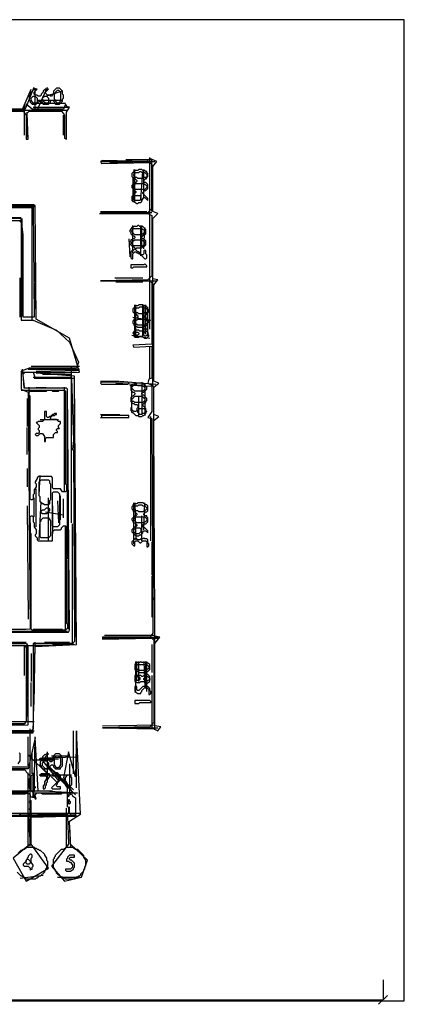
# Model space of a CAD drawing. Header units: millimetres. Extents: x -171 to 29168, y -21389 to 9617.
# Tile 60 of 60: x 26122 to 29168, y -195 to 7613. Entities that reach past the tile are written whole.
import ezdxf

# ---------------------------------------------------------------- set-up
doc = ezdxf.new("R2010")
doc.units = ezdxf.units.MM
for name, color, linetype in [('CALIBRATION_DIM', 1, 'Continuous'), ('REFERENCE_FRAME', 3, 'Continuous'), ('TRACE_CONTOUR_FINE', 8, 'Continuous'), ('TRACE_CONTOUR_MAJOR', 7, 'Continuous'), ('TRACE_DARK_PIXELS', 250, 'Continuous'), ('TRACE_STRAIGHT_LINES', 4, 'Continuous')]:
    doc.layers.add(name, color=color, linetype=linetype)

msp = doc.modelspace()

# ---------------------------------------------------------------- linework, layer by layer
at = {"layer": 'CALIBRATION_DIM'}
for p, q in [((29000, 0), (29000, -160)), ((28965, -195), (29035, -125)), ((20600, -160), (29000, -160))]:
    msp.add_line(p, q, dxfattribs=at)
at = {"layer": 'REFERENCE_FRAME'}
msp.add_lwpolyline([(20432, -168), (29168, -168), (29168, 7612.5), (20432, 7612.5)], close=True, dxfattribs=at)
at = {"layer": 'TRACE_CONTOUR_FINE'}
for points in [[(27025.4, 5127.6), (27033.4, 5135.5), (27057.3, 5135.5), (27065.2, 5127.6), (27065.2, 5119.6), (27057.3, 5111.7), (27033.4, 5111.7), (27025.4, 5119.6)], [(27128.9, 5143.5), (27136.9, 5135.5), (27136.9, 5119.6), (27120.9, 5103.7), (27113, 5103.7), (27097.1, 5119.6), (27097.1, 5127.6), (27105, 5135.5), (27113, 5135.5), (27120.9, 5143.5)], [(27041.3, 2396.6), (27049.3, 2404.5), (27065.2, 2404.5), (27073.2, 2396.6), (27073.2, 2380.7), (27065.2, 2372.7), (27049.3, 2372.7), (27041.3, 2380.7)], [(26507.9, 1425.2), (26507.9, 1393.4), (26515.8, 1393.4), (26523.8, 1401.3), (26523.8, 1409.3), (26515.8, 1417.3), (26515.8, 1425.2)], [(26173.5, 947.5), (26181.4, 955.5), (26189.4, 955.5), (26205.3, 939.5), (26205.3, 923.6), (26197.3, 915.6), (26181.4, 915.6), (26173.5, 923.6)]]:
    msp.add_lwpolyline(points, close=True, dxfattribs=at)
at = {"layer": 'TRACE_CONTOUR_MAJOR'}
for points in [[(26468.1, 7014.6), (26460.1, 7022.6), (26460.1, 7046.4), (26436.2, 7070.3), (26412.3, 7070.3), (26388.4, 7046.4), (26388.4, 7030.5), (26372.5, 7006.6), (26364.5, 7006.6), (26356.6, 7014.6), (26340.7, 7014.6), (26324.7, 7030.5), (26324.7, 7038.5), (26348.6, 7062.4), (26324.7, 7062.4), (26308.8, 7046.4), (26308.8, 7038.5), (26292.9, 7022.6), (26292.9, 7014.6), (26284.9, 7006.6), (26269, 7006.6), (26261, 7014.6), (26245.1, 7014.6), (26237.2, 7022.6), (26237.2, 7038.5), (26261, 7062.4), (26237.2, 7062.4), (26205.3, 7030.5), (26205.3, 7014.6), (26197.3, 7006.6), (26197.3, 6974.8), (26205.3, 6966.8), (26205.3, 6958.9), (26221.2, 6942.9), (26253.1, 6942.9), (26261, 6950.9), (26269, 6950.9), (26269, 6958.9), (26277, 6966.8), (26292.9, 6966.8), (26308.8, 6942.9), (26348.6, 6942.9), (26364.5, 6958.9), (26364.5, 6966.8), (26372.5, 6974.8), (26380.5, 6974.8), (26396.4, 6958.9), (26396.4, 6950.9), (26404.4, 6942.9), (26436.2, 6942.9), (26460.1, 6966.8), (26460.1, 6982.7), (26468.1, 6990.7)], [(26420.3, 7054.4), (26428.2, 7054.4), (26444.2, 7038.5), (26444.2, 6966.8), (26428.2, 6950.9), (26420.3, 6950.9), (26404.4, 6966.8), (26404.4, 6974.8), (26396.4, 6982.7), (26396.4, 7022.6), (26404.4, 7030.5), (26404.4, 7038.5)], [(26229.2, 7006.6), (26245.1, 7006.6), (26261, 6990.7), (26261, 6958.9), (26253.1, 6950.9), (26229.2, 6950.9), (26213.3, 6974.8), (26213.3, 6990.7)], [(26316.8, 7006.6), (26332.7, 7006.6), (26348.6, 6990.7), (26348.6, 6958.9), (26340.7, 6950.9), (26324.7, 6950.9), (26308.8, 6966.8), (26308.8, 6974.8), (26300.9, 6982.7), (26300.9, 6990.7)], [(22725.9, 6513), (22741.8, 6528.9), (24310.3, 6528.9), (24326.3, 6122.8), (26229.2, 6122.8), (26237.2, 5255), (26149.6, 5255), (26149.6, 5907.9), (26133.6, 6035.3), (24334.2, 6035.3), (24318.3, 6019.3), (24326.3, 5501.8), (24190.9, 5493.8), (24182.9, 5573.5), (24238.7, 5589.4), (24230.7, 6433.4), (22821.4, 6433.4), (22805.5, 6417.4), (22813.5, 6186.5), (22789.6, 6162.7), (22741.8, 6162.7), (22725.9, 6178.6)], [(26778.6, 6497.1), (26762.7, 6489.1), (26770.6, 6473.2), (27152.8, 6481.1), (27168.7, 6465.2), (27168.7, 6114.9), (27136.9, 6083), (26762.7, 6075.1), (27136.9, 6075.1), (27168.7, 6059.1), (27168.7, 5581.4), (27136.9, 5549.6), (26762.7, 5541.6), (27152.8, 5541.6), (27168.7, 5525.7), (27168.7, 5040), (27017.4, 5032), (27025.4, 5016.1), (27168.7, 5024.1), (27168.7, 4769.3), (27144.8, 4761.3), (27136.9, 4729.5), (27168.7, 4713.6), (27168.7, 4506.5), (27136.9, 4458.8), (27168.7, 4450.8), (27176.7, 2746.9), (27152.8, 2715.1), (26778.6, 2715.1), (26778.6, 2699.1), (27168.7, 2707.1), (27184.6, 2691.2), (27184.6, 2038.3), (27152.8, 2006.4), (26778.6, 1998.5), (27184.6, 1990.5), (27216.5, 1974.6), (27240.4, 2006.4), (27192.6, 2014.4), (27192.6, 2667.3), (27232.4, 2715.1), (27192.6, 2723), (27184.6, 4434.9), (27224.5, 4466.7), (27184.6, 4482.7), (27184.6, 4697.6), (27224.5, 4729.5), (27184.6, 4745.4), (27184.6, 5509.8), (27216.5, 5549.6), (27176.7, 5557.5), (27176.7, 6035.3), (27216.5, 6075.1), (27176.7, 6091), (27176.7, 6449.3), (27208.5, 6489.1), (27152.8, 6513), (27128.9, 6489.1)], [(27089.1, 6425.4), (27065.2, 6425.4), (27057.3, 6417.4), (27033.4, 6417.4), (27009.5, 6393.6), (27009.5, 6369.7), (27025.4, 6353.7), (27033.4, 6353.7), (27049.3, 6337.8), (27049.3, 6329.9), (27041.3, 6321.9), (27033.4, 6321.9), (27009.5, 6298), (27009.5, 6282.1), (27041.3, 6250.2), (27041.3, 6242.3), (27009.5, 6210.4), (27009.5, 6178.6), (27017.4, 6170.6), (27025.4, 6170.6), (27049.3, 6154.7), (27057.3, 6154.7), (27065.2, 6162.7), (27081.1, 6162.7), (27089.1, 6170.6), (27089.1, 6178.6), (27105, 6202.5), (27113, 6202.5), (27136.9, 6178.6), (27136.9, 6194.5), (27097.1, 6234.3), (27097.1, 6242.3), (27113, 6258.2), (27120.9, 6258.2), (27136.9, 6274.1), (27136.9, 6306), (27120.9, 6321.9), (27113, 6321.9), (27105, 6329.9), (27105, 6337.8), (27120.9, 6353.7), (27128.9, 6353.7), (27128.9, 6361.7), (27136.9, 6369.7), (27136.9, 6393.6), (27128.9, 6401.5), (27128.9, 6409.5), (27120.9, 6409.5), (27113, 6417.4), (27097.1, 6417.4)], [(27025.4, 6385.6), (27041.3, 6401.5), (27065.2, 6401.5), (27073.2, 6409.5), (27081.1, 6409.5), (27089.1, 6401.5), (27113, 6401.5), (27128.9, 6385.6), (27128.9, 6369.7), (27120.9, 6361.7), (27105, 6361.7), (27097.1, 6353.7), (27057.3, 6353.7), (27049.3, 6361.7), (27041.3, 6361.7), (27025.4, 6377.6)], [(27025.4, 6298), (27041.3, 6313.9), (27105, 6313.9), (27128.9, 6298), (27128.9, 6282.1), (27113, 6266.2), (27041.3, 6266.2), (27025.4, 6282.1)], [(27025.4, 6210.4), (27033.4, 6218.4), (27073.2, 6218.4), (27081.1, 6210.4), (27081.1, 6186.5), (27073.2, 6178.6), (27033.4, 6178.6), (27025.4, 6186.5)], [(27025.4, 5971.6), (27017.4, 5963.6), (27009.5, 5963.6), (26993.6, 5939.7), (26993.6, 5931.8), (27001.5, 5923.8), (27001.5, 5915.8), (27017.4, 5899.9), (27025.4, 5899.9), (27033.4, 5891.9), (27033.4, 5884), (27025.4, 5876), (27017.4, 5876), (27009.5, 5868.1), (27001.5, 5868.1), (27001.5, 5860.1), (26993.6, 5852.1), (26993.6, 5836.2), (27017.4, 5812.3), (27025.4, 5812.3), (27033.4, 5804.4), (27033.4, 5796.4), (27017.4, 5780.5), (27009.5, 5780.5), (27001.5, 5772.5), (27001.5, 5724.7), (27009.5, 5716.8), (27017.4, 5716.8), (27017.4, 5756.6), (27033.4, 5772.5), (27041.3, 5772.5), (27049.3, 5764.5), (27057.3, 5764.5), (27065.2, 5756.6), (27073.2, 5756.6), (27113, 5716.8), (27120.9, 5716.8), (27128.9, 5724.7), (27128.9, 5748.6), (27120.9, 5756.6), (27120.9, 5780.5), (27113, 5788.4), (27105, 5780.5), (27105, 5756.6), (27097.1, 5748.6), (27081.1, 5748.6), (27073.2, 5756.6), (27073.2, 5764.5), (27065.2, 5772.5), (27057.3, 5772.5), (27041.3, 5788.4), (27041.3, 5796.4), (27049.3, 5804.4), (27089.1, 5804.4), (27097.1, 5812.3), (27105, 5812.3), (27120.9, 5828.2), (27120.9, 5860.1), (27105, 5876), (27097.1, 5876), (27089.1, 5884), (27089.1, 5891.9), (27105, 5907.9), (27113, 5907.9), (27120.9, 5915.8), (27120.9, 5947.7), (27097.1, 5971.6), (27073.2, 5971.6), (27065.2, 5979.5), (27057.3, 5979.5), (27049.3, 5971.6)], [(27009.5, 5939.7), (27025.4, 5955.6), (27089.1, 5955.6), (27113, 5939.7), (27113, 5923.8), (27089.1, 5907.9), (27033.4, 5907.9), (27009.5, 5931.8)], [(27009.5, 5852.1), (27033.4, 5868.1), (27089.1, 5868.1), (27113, 5852.1), (27113, 5836.2), (27097.1, 5820.3), (27025.4, 5820.3), (27009.5, 5836.2)], [(27128.9, 5661), (27113, 5677), (27105, 5669), (27001.5, 5669), (27001.5, 5645.1), (27017.4, 5645.1), (27025.4, 5653.1), (27128.9, 5653.1)], [(27065.2, 5350.5), (27057.3, 5342.6), (27041.3, 5342.6), (27017.4, 5318.7), (27017.4, 5294.8), (27033.4, 5278.9), (27041.3, 5278.9), (27057.3, 5262.9), (27057.3, 5255), (27049.3, 5247), (27041.3, 5247), (27033.4, 5239.1), (27025.4, 5239.1), (27025.4, 5231.1), (27017.4, 5223.1), (27017.4, 5207.2), (27025.4, 5199.2), (27025.4, 5191.3), (27033.4, 5191.3), (27057.3, 5175.4), (27097.1, 5175.4), (27105, 5167.4), (27105, 5159.4), (27089.1, 5143.5), (27073.2, 5143.5), (27065.2, 5151.5), (27033.4, 5151.5), (27017.4, 5127.6), (27025.4, 5119.6), (27025.4, 5103.7), (27033.4, 5095.7), (27065.2, 5095.7), (27073.2, 5103.7), (27089.1, 5103.7), (27113, 5087.8), (27128.9, 5087.8), (27144.8, 5103.7), (27144.8, 5111.7), (27136.9, 5119.6), (27136.9, 5151.5), (27128.9, 5159.4), (27113, 5159.4), (27105, 5167.4), (27105, 5175.4), (27113, 5183.3), (27120.9, 5183.3), (27128.9, 5191.3), (27136.9, 5191.3), (27136.9, 5207.2), (27144.8, 5215.2), (27144.8, 5223.1), (27136.9, 5231.1), (27136.9, 5239.1), (27113, 5255), (27113, 5262.9), (27144.8, 5294.8), (27144.8, 5310.7), (27136.9, 5318.7), (27136.9, 5326.6), (27120.9, 5342.6), (27105, 5342.6), (27097.1, 5350.5)], [(27033.4, 5310.7), (27049.3, 5326.6), (27065.2, 5326.6), (27073.2, 5334.6), (27089.1, 5334.6), (27097.1, 5326.6), (27120.9, 5326.6), (27136.9, 5310.7), (27136.9, 5294.8), (27128.9, 5286.8), (27113, 5286.8), (27105, 5278.9), (27065.2, 5278.9), (27057.3, 5286.8), (27049.3, 5286.8), (27033.4, 5302.7)], [(27033.4, 5223.1), (27057.3, 5239.1), (27113, 5239.1), (27136.9, 5223.1), (27136.9, 5207.2), (27113, 5191.3), (27057.3, 5191.3), (27033.4, 5207.2)], [(26762.7, 4729.5), (26770.6, 4721.5), (26977.6, 4721.5), (26985.6, 4729.5), (26977.6, 4737.4), (26770.6, 4737.4)], [(27033.4, 4729.5), (27025.4, 4721.5), (27017.4, 4721.5), (27001.5, 4705.6), (27001.5, 4673.7), (27017.4, 4657.8), (27025.4, 4657.8), (27033.4, 4649.9), (27033.4, 4641.9), (27017.4, 4626), (27009.5, 4626), (27001.5, 4618), (27001.5, 4586.2), (27017.4, 4570.2), (27025.4, 4570.2), (27033.4, 4562.3), (27049.3, 4562.3), (27057.3, 4554.3), (27057.3, 4538.4), (27049.3, 4530.4), (27049.3, 4514.5), (27041.3, 4506.5), (27025.4, 4506.5), (27009.5, 4522.5), (27009.5, 4530.4), (27001.5, 4538.4), (27001.5, 4514.5), (27009.5, 4506.5), (27009.5, 4498.6), (27017.4, 4498.6), (27041.3, 4474.7), (27057.3, 4474.7), (27065.2, 4466.7), (27089.1, 4466.7), (27097.1, 4474.7), (27105, 4474.7), (27120.9, 4490.6), (27120.9, 4498.6), (27128.9, 4506.5), (27120.9, 4514.5), (27120.9, 4530.4), (27097.1, 4554.3), (27097.1, 4562.3), (27113, 4578.2), (27120.9, 4578.2), (27120.9, 4586.2), (27128.9, 4594.1), (27128.9, 4610), (27105, 4633.9), (27097.1, 4633.9), (27089.1, 4641.9), (27089.1, 4649.9), (27097.1, 4657.8), (27105, 4657.8), (27128.9, 4681.7), (27128.9, 4697.6), (27105, 4721.5), (27097.1, 4721.5), (27089.1, 4729.5)], [(27009.5, 4697.6), (27025.4, 4713.6), (27089.1, 4713.6), (27113, 4697.6), (27113, 4681.7), (27097.1, 4665.8), (27033.4, 4665.8), (27009.5, 4689.7)], [(26476, 4673.7), (26484, 4665.8), (26484, 3933.3), (26491.9, 3925.3), (26491.9, 3877.5), (26484, 3869.6), (26460.1, 3869.6), (26444.2, 3893.5), (26388.4, 3893.5), (26380.5, 3901.4), (26380.5, 3981), (26372.5, 3989), (26269, 3989), (26261, 3981), (26261, 3973.1), (26245.1, 3949.2), (26245.1, 3941.2), (26253.1, 3933.3), (26253.1, 3909.4), (26237.2, 3885.5), (26237.2, 3853.6), (26229.2, 3845.7), (26229.2, 3813.8), (26221.2, 3805.9), (26213.3, 3805.9), (26205.3, 3813.8), (26205.3, 4626), (26197.3, 4633.9), (26197.3, 4657.8), (26205.3, 4665.8), (26332.7, 4665.8), (26340.7, 4673.7), (26372.5, 4673.7), (26380.5, 4665.8), (26428.2, 4665.8), (26436.2, 4673.7)], [(27009.5, 4602.1), (27033.4, 4626), (27089.1, 4626), (27113, 4610), (27113, 4594.1), (27097.1, 4578.2), (27033.4, 4578.2), (27025.4, 4586.2), (27017.4, 4586.2), (27009.5, 4594.1)], [(27057.3, 4498.6), (27057.3, 4514.5), (27073.2, 4530.4), (27105, 4530.4), (27120.9, 4514.5), (27120.9, 4506.5), (27105, 4490.6), (27097.1, 4490.6), (27089.1, 4482.7), (27073.2, 4482.7)], [(26412.3, 4490.6), (26396.4, 4490.6), (26388.4, 4482.7), (26380.5, 4482.7), (26364.5, 4466.7), (26356.6, 4466.7), (26348.6, 4458.8), (26340.7, 4458.8), (26332.7, 4466.7), (26332.7, 4506.5), (26316.8, 4506.5), (26316.8, 4442.8), (26300.9, 4426.9), (26269, 4426.9), (26261, 4419), (26253.1, 4419), (26277, 4395.1), (26277, 4379.1), (26269, 4371.2), (26269, 4363.2), (26277, 4355.3), (26277, 4339.3), (26269, 4331.4), (26253.1, 4331.4), (26245.1, 4323.4), (26253.1, 4315.5), (26269, 4315.5), (26284.9, 4331.4), (26300.9, 4331.4), (26316.8, 4307.5), (26316.8, 4267.7), (26324.7, 4267.7), (26324.7, 4291.6), (26332.7, 4299.5), (26388.4, 4299.5), (26388.4, 4323.4), (26404.4, 4339.3), (26420.3, 4339.3), (26420.3, 4347.3), (26412.3, 4355.3), (26412.3, 4363.2), (26420.3, 4371.2), (26436.2, 4371.2), (26428.2, 4379.1), (26428.2, 4395.1), (26444.2, 4411), (26444.2, 4426.9), (26428.2, 4426.9), (26412.3, 4442.8), (26372.5, 4442.8), (26364.5, 4450.8), (26364.5, 4458.8), (26380.5, 4474.7), (26396.4, 4474.7), (26404.4, 4482.7), (26412.3, 4482.7)], [(26770.6, 4474.7), (26770.6, 4458.8), (26985.6, 4458.8), (26985.6, 4474.7)], [(26292.9, 3965.1), (26348.6, 3965.1), (26356.6, 3957.2), (26356.6, 3941.2), (26364.5, 3933.3), (26364.5, 3805.9), (26356.6, 3797.9), (26356.6, 3774), (26348.6, 3766.1), (26316.8, 3766.1), (26308.8, 3774), (26300.9, 3774), (26284.9, 3790), (26284.9, 3829.8), (26277, 3837.7), (26277, 3949.2)], [(26388.4, 3869.6), (26420.3, 3869.6), (26436.2, 3853.6), (26436.2, 3606.8), (26420.3, 3590.9), (26388.4, 3590.9), (26380.5, 3598.9), (26380.5, 3861.6)], [(27097.1, 3782), (27057.3, 3782), (27049.3, 3774), (27033.4, 3774), (27025.4, 3766.1), (27017.4, 3766.1), (27017.4, 3758.1), (27009.5, 3750.1), (27009.5, 3734.2), (27017.4, 3726.3), (27017.4, 3718.3), (27025.4, 3718.3), (27049.3, 3694.4), (27049.3, 3686.4), (27041.3, 3678.5), (27033.4, 3678.5), (27009.5, 3654.6), (27009.5, 3646.6), (27017.4, 3638.7), (27017.4, 3630.7), (27025.4, 3622.7), (27033.4, 3622.7), (27049.3, 3606.8), (27049.3, 3598.9), (27041.3, 3590.9), (27033.4, 3590.9), (27009.5, 3567), (27009.5, 3551.1), (27041.3, 3519.2), (27065.2, 3519.2), (27073.2, 3527.2), (27081.1, 3527.2), (27097.1, 3543.1), (27097.1, 3551.1), (27105, 3559.1), (27120.9, 3559.1), (27136.9, 3543.1), (27136.9, 3559.1), (27113, 3582.9), (27105, 3582.9), (27097.1, 3590.9), (27097.1, 3606.8), (27105, 3614.8), (27120.9, 3614.8), (27136.9, 3630.7), (27136.9, 3662.6), (27128.9, 3670.5), (27128.9, 3678.5), (27113, 3678.5), (27105, 3686.4), (27105, 3694.4), (27120.9, 3710.3), (27128.9, 3710.3), (27136.9, 3718.3), (27136.9, 3758.1), (27128.9, 3766.1), (27120.9, 3766.1)], [(27025.4, 3742.2), (27041.3, 3758.1), (27057.3, 3758.1), (27065.2, 3766.1), (27089.1, 3766.1), (27097.1, 3758.1), (27113, 3758.1), (27128.9, 3742.2), (27128.9, 3734.2), (27113, 3718.3), (27105, 3718.3), (27097.1, 3710.3), (27065.2, 3710.3), (27057.3, 3718.3), (27041.3, 3718.3), (27025.4, 3734.2)], [(26213.3, 3678.5), (26221.2, 3678.5), (26229.2, 3670.5), (26229.2, 3630.7), (26237.2, 3622.7), (26237.2, 3590.9), (26253.1, 3567), (26253.1, 3535.2), (26245.1, 3527.2), (26245.1, 3519.2), (26261, 3503.3), (26261, 3487.4), (26269, 3479.4), (26380.5, 3479.4), (26380.5, 3551.1), (26396.4, 3567), (26444.2, 3567), (26452.1, 3575), (26452.1, 3582.9), (26468.1, 3598.9), (26484, 3598.9), (26491.9, 3590.9), (26491.9, 2826.5), (26499.9, 2818.6), (26499.9, 2786.7), (26484, 2770.8), (26221.2, 2770.8), (26213.3, 2778.8), (26213.3, 3535.2), (26205.3, 3543.1), (26205.3, 3670.5)], [(26356.6, 3734.2), (26356.6, 3718.3), (26332.7, 3694.4), (26300.9, 3694.4), (26292.9, 3702.4), (26292.9, 3718.3), (26300.9, 3726.3), (26316.8, 3726.3), (26332.7, 3742.2), (26348.6, 3742.2)], [(27025.4, 3654.6), (27041.3, 3670.5), (27113, 3670.5), (27128.9, 3654.6), (27128.9, 3638.7), (27105, 3622.7), (27049.3, 3622.7), (27025.4, 3646.6)], [(26308.8, 3662.6), (26348.6, 3662.6), (26364.5, 3638.7), (26364.5, 3519.2), (26348.6, 3503.3), (26292.9, 3503.3), (26284.9, 3511.3), (26284.9, 3630.7), (26292.9, 3638.7), (26292.9, 3646.6)], [(27041.3, 3582.9), (27073.2, 3582.9), (27081.1, 3575), (27081.1, 3551.1), (27065.2, 3535.2), (27041.3, 3535.2), (27025.4, 3551.1), (27025.4, 3567)], [(27144.8, 3439.6), (27144.8, 3455.5), (27136.9, 3463.5), (27136.9, 3487.4), (27128.9, 3495.4), (27113, 3495.4), (27105, 3503.3), (27097.1, 3495.4), (27081.1, 3495.4), (27073.2, 3487.4), (27057.3, 3487.4), (27049.3, 3495.4), (27033.4, 3495.4), (27009.5, 3471.5), (27009.5, 3455.5), (27025.4, 3439.6), (27033.4, 3439.6), (27033.4, 3471.5), (27041.3, 3479.4), (27057.3, 3479.4), (27073.2, 3463.5), (27081.1, 3463.5), (27097.1, 3479.4), (27120.9, 3479.4), (27128.9, 3471.5), (27128.9, 3431.7), (27136.9, 3431.7)], [(24326.3, 2635.5), (24342.2, 2651.4), (24708.4, 2651.4), (24708.4, 2675.3), (24724.4, 2699.1), (25233.9, 2699.1), (25249.9, 2675.3), (25767.4, 2675.3), (25783.3, 2651.4), (26157.5, 2651.4), (26173.5, 2635.5), (26173.5, 2046.3), (26157.5, 2030.3), (24342.2, 2030.3), (24326.3, 2046.3)], [(27057.3, 2516), (27033.4, 2500.1), (27033.4, 2460.3), (27041.3, 2452.3), (27049.3, 2452.3), (27073.2, 2436.4), (27105, 2436.4), (27113, 2428.4), (27113, 2420.5), (27097.1, 2404.5), (27089.1, 2404.5), (27081.1, 2412.5), (27033.4, 2412.5), (27033.4, 2364.7), (27041.3, 2364.7), (27049.3, 2356.8), (27073.2, 2356.8), (27081.1, 2364.7), (27105, 2364.7), (27128.9, 2348.8), (27152.8, 2364.7), (27152.8, 2404.5), (27136.9, 2420.5), (27128.9, 2420.5), (27120.9, 2428.4), (27120.9, 2436.4), (27128.9, 2444.4), (27136.9, 2444.4), (27152.8, 2460.3), (27152.8, 2500.1), (27128.9, 2516), (27089.1, 2516), (27081.1, 2524), (27073.2, 2516)], [(27041.3, 2484.2), (27057.3, 2500.1), (27128.9, 2500.1), (27144.8, 2484.2), (27144.8, 2468.2), (27120.9, 2452.3), (27073.2, 2452.3), (27065.2, 2460.3), (27057.3, 2460.3), (27041.3, 2476.2)], [(27120.9, 2404.5), (27136.9, 2404.5), (27152.8, 2388.6), (27152.8, 2380.7), (27128.9, 2364.7), (27120.9, 2364.7), (27105, 2380.7), (27105, 2388.6)], [(27033.4, 2324.9), (27033.4, 2285.1), (27057.3, 2269.2), (27081.1, 2269.2), (27081.1, 2277.2), (27089.1, 2285.1), (27089.1, 2293.1), (27113, 2317), (27128.9, 2317), (27144.8, 2301), (27144.8, 2261.2), (27152.8, 2261.2), (27160.8, 2269.2), (27160.8, 2285.1), (27152.8, 2293.1), (27152.8, 2309), (27136.9, 2324.9), (27097.1, 2324.9), (27065.2, 2293.1), (27057.3, 2293.1), (27049.3, 2301), (27049.3, 2324.9)], [(27033.4, 2213.5), (27033.4, 2189.6), (27065.2, 2189.6), (27073.2, 2197.5), (27160.8, 2197.5), (27160.8, 2205.5), (27152.8, 2213.5)], [(26300.9, 1767.6), (26300.9, 1759.6), (26292.9, 1751.7), (26292.9, 1735.7), (26284.9, 1727.8), (26284.9, 1703.9), (26292.9, 1695.9), (26292.9, 1688), (26308.8, 1672), (26348.6, 1672), (26356.6, 1680), (26356.6, 1688), (26372.5, 1703.9), (26380.5, 1703.9), (26388.4, 1695.9), (26388.4, 1688), (26404.4, 1672), (26444.2, 1672), (26444.2, 1680), (26460.1, 1695.9), (26460.1, 1759.6), (26452.1, 1767.6), (26452.1, 1775.5), (26436.2, 1791.5), (26404.4, 1791.5), (26388.4, 1775.5), (26388.4, 1767.6), (26380.5, 1759.6), (26380.5, 1735.7), (26372.5, 1727.8), (26364.5, 1727.8), (26348.6, 1743.7), (26332.7, 1743.7), (26324.7, 1751.7), (26324.7, 1767.6), (26348.6, 1791.5), (26332.7, 1791.5), (26324.7, 1783.5), (26316.8, 1783.5)], [(26316.8, 1735.7), (26332.7, 1735.7), (26348.6, 1719.8), (26348.6, 1688), (26332.7, 1672), (26324.7, 1672), (26300.9, 1695.9), (26300.9, 1719.8)], [(26412.3, 1775.5), (26428.2, 1775.5), (26444.2, 1751.7), (26444.2, 1703.9), (26428.2, 1680), (26412.3, 1680), (26396.4, 1703.9), (26396.4, 1759.6)], [(26396.4, 1640.2), (26380.5, 1624.3), (26380.5, 1616.3), (26420.3, 1616.3), (26428.2, 1608.3), (26428.2, 1576.5), (26372.5, 1520.8), (26380.5, 1512.8), (26444.2, 1512.8), (26444.2, 1528.7), (26420.3, 1528.7), (26412.3, 1536.7), (26412.3, 1544.6), (26420.3, 1552.6), (26420.3, 1560.6), (26444.2, 1584.5), (26444.2, 1616.3), (26420.3, 1640.2)], [(26221.2, 1624.3), (26229.2, 1624.3), (26237.2, 1616.3), (26237.2, 1536.7), (26245.1, 1528.7), (26245.1, 1520.8), (26237.2, 1512.8), (26237.2, 1496.9), (26229.2, 1488.9), (26221.2, 1488.9), (26213.3, 1496.9), (26213.3, 1616.3)], [(26356.6, 1632.2), (26292.9, 1632.2), (26284.9, 1624.3), (26284.9, 1616.3), (26324.7, 1616.3), (26332.7, 1608.3), (26332.7, 1592.4), (26316.8, 1568.5), (26316.8, 1544.6), (26308.8, 1536.7), (26308.8, 1512.8), (26316.8, 1512.8), (26324.7, 1520.8), (26324.7, 1536.7), (26332.7, 1544.6), (26332.7, 1560.6), (26340.7, 1568.5), (26340.7, 1584.5), (26356.6, 1608.3)], [(26499.9, 1624.3), (26515.8, 1624.3), (26531.8, 1600.4), (26531.8, 1544.6), (26507.9, 1520.8), (26499.9, 1520.8), (26484, 1544.6), (26484, 1600.4)], [(26491.9, 1051), (26539.7, 1051), (26563.6, 1035.1), (26579.5, 1035.1), (26627.3, 987.3), (26627.3, 971.4), (26643.2, 947.5), (26643.2, 899.7), (26635.3, 891.8), (26635.3, 875.8), (26627.3, 867.9), (26627.3, 859.9), (26603.4, 836), (26603.4, 828.1), (26595.5, 820.1), (26587.5, 820.1), (26579.5, 812.1), (26571.6, 812.1), (26547.7, 796.2), (26484, 796.2), (26476, 804.2), (26468.1, 804.2), (26460.1, 812.1), (26452.1, 812.1), (26436.2, 828.1), (26428.2, 828.1), (26412.3, 844), (26412.3, 851.9), (26404.4, 859.9), (26404.4, 867.9), (26388.4, 891.8), (26388.4, 955.5), (26396.4, 963.4), (26396.4, 971.4), (26404.4, 979.3), (26404.4, 987.3), (26452.1, 1035.1), (26468.1, 1035.1)], [(26213.3, 995.3), (26205.3, 995.3), (26189.4, 979.3), (26189.4, 971.4), (26181.4, 963.4), (26181.4, 955.5), (26173.5, 947.5), (26173.5, 939.5), (26149.6, 915.6), (26149.6, 907.7), (26157.5, 899.7), (26189.4, 899.7), (26205.3, 883.8), (26205.3, 867.9), (26213.3, 875.8), (26221.2, 875.8), (26221.2, 891.8), (26229.2, 899.7), (26229.2, 907.7), (26213.3, 931.6), (26213.3, 963.4), (26221.2, 971.4), (26221.2, 987.3)], [(26555.6, 987.3), (26515.8, 987.3), (26499.9, 971.4), (26499.9, 963.4), (26491.9, 955.5), (26491.9, 939.5), (26507.9, 939.5), (26515.8, 931.6), (26523.8, 931.6), (26539.7, 907.7), (26539.7, 891.8), (26523.8, 875.8), (26484, 875.8), (26484, 867.9), (26491.9, 859.9), (26523.8, 859.9), (26547.7, 875.8), (26547.7, 883.8), (26555.6, 891.8), (26555.6, 923.6), (26531.8, 947.5), (26523.8, 947.5), (26515.8, 955.5), (26515.8, 963.4), (26523.8, 971.4), (26555.6, 971.4)]]:
    msp.add_lwpolyline(points, close=True, dxfattribs=at)
for points in [[(24286.4, 6887.2), (26149.6, 6887.2), (26173.5, 6855.4), (26173.5, 6664.3), (26189.4, 6664.3), (26181.4, 6871.3), (26197.3, 6887.2), (26452.1, 6887.2), (26476, 6855.4), (26476, 6672.2), (26491.9, 6664.3), (26491.9, 6879.2), (26515.8, 6919.1), (26499.9, 6919.1), (26484, 6942.9), (26468.1, 6903.1), (26221.2, 6903.1), (26173.5, 6942.9), (26165.5, 6903.1), (24310.3, 6903.1)], [(24310.3, 1958.7), (26229.2, 1958.7), (26245.1, 2643.4), (26571.6, 2659.3), (26555.6, 4785.2), (26253.1, 4809.1), (26595.5, 4817.1), (26515.8, 5087.8), (26253.1, 5239.1), (26245.1, 6138.8), (24350.1, 6138.8)], [(26117.7, 6019.3), (26133.6, 6003.4), (26133.6, 5231.1), (26229.2, 5231.1), (26412.3, 5151.5), (26515.8, 5055.9), (26587.5, 4896.7), (26571.6, 4848.9), (26197.3, 4848.9), (26133.6, 4825), (26133.6, 4681.7), (26189.4, 4657.8), (26205.3, 2778.8), (25783.3, 2770.8)], [(25807.2, 2754.9), (26507.9, 2754.9), (26515.8, 2770.8), (26499.9, 4681.7), (26491.9, 4689.7), (26157.5, 4689.7), (26149.6, 4801.1), (26165.5, 4817.1), (26229.2, 4817.1), (26245.1, 4769.3), (26531.8, 4769.3), (26547.7, 4275.6), (26539.7, 4204), (26547.7, 4196), (26555.6, 2683.2), (26539.7, 2667.3), (26229.2, 2667.3), (26229.2, 1990.5), (26213.3, 1974.6), (25807.2, 1974.6)], [(25807.2, 2014.4), (26189.4, 2022.4), (26189.4, 2651.4), (26173.5, 2667.3), (25807.2, 2667.3)], [(24318.3, 1297.8), (26189.4, 1297.8), (26205.3, 1074.9), (26070, 963.4), (26173.5, 780.3), (26348.6, 883.8), (26213.3, 1074.9), (26213.3, 1289.9), (26499.9, 1297.8), (26507.9, 1074.9), (26372.5, 899.7), (26476, 780.3), (26611.4, 812.1), (26659.1, 947.5), (26523.8, 1074.9), (26515.8, 1258), (26603.4, 1313.7), (26571.6, 1974.6), (26563.6, 1608.3), (26507.9, 1807.4), (26468.1, 1600.4), (26539.7, 1480.9), (26269, 1496.9), (26245.1, 1918.9), (26189.4, 1672), (25831.1, 1672)], [(26109.8, 1711.8), (26125.7, 1735.7), (26125.7, 1791.5), (26117.7, 1799.4)], [(25807.2, 1664.1), (26165.5, 1664.1), (26173.5, 1648.2), (26205.3, 1616.3), (26205.3, 1600.4), (26197.3, 1592.4), (26197.3, 1520.8), (26205.3, 1504.8), (26189.4, 1488.9), (25425, 1488.9)], [(24334.2, 1473), (26165.5, 1473), (26189.4, 1480.9), (26205.3, 1465), (26205.3, 1449.1), (26237.2, 1449.1), (26245.1, 1433.2), (26253.1, 1433.2), (26245.1, 1465), (26261, 1480.9), (26292.9, 1480.9), (26300.9, 1473), (26452.1, 1473), (26460.1, 1480.9), (26491.9, 1480.9), (26507.9, 1465), (26507.9, 1449.1), (26515.8, 1465), (26531.8, 1473), (26539.7, 1457.1), (26563.6, 1441.1), (26563.6, 1313.7), (26555.6, 1305.8), (26531.8, 1305.8), (26515.8, 1321.7), (26515.8, 1369.5), (26507.9, 1369.5), (26507.9, 1321.7), (26491.9, 1305.8), (26468.1, 1313.7), (26269, 1313.7), (26261, 1305.8), (26221.2, 1305.8), (26213.3, 1313.7), (26213.3, 1417.3), (26205.3, 1425.2), (26197.3, 1409.3), (26205.3, 1393.4), (26205.3, 1361.5), (26197.3, 1353.6), (26205.3, 1345.6), (26205.3, 1321.7), (26189.4, 1305.8), (26133.6, 1305.8), (26125.7, 1313.7), (26117.7, 1305.8)], [(26109.8, 1003.2), (26133.6, 1027.1), (26141.6, 1027.1), (26149.6, 1035.1), (26157.5, 1035.1), (26181.4, 1051), (26237.2, 1051), (26245.1, 1043), (26253.1, 1043), (26261, 1035.1), (26269, 1035.1), (26277, 1027.1), (26284.9, 1027.1), (26316.8, 995.3), (26316.8, 987.3), (26332.7, 963.4), (26332.7, 947.5), (26340.7, 939.5), (26340.7, 899.7), (26332.7, 891.8), (26332.7, 883.8), (26324.7, 875.8), (26324.7, 867.9), (26316.8, 859.9), (26316.8, 851.9), (26284.9, 820.1), (26277, 820.1), (26261, 804.2), (26253.1, 804.2), (26245.1, 796.2), (26173.5, 796.2), (26157.5, 812.1), (26149.6, 812.1), (26141.6, 820.1), (26133.6, 820.1), (26101.8, 851.9)]]:
    msp.add_lwpolyline(points, dxfattribs=at)
at = {"layer": 'TRACE_DARK_PIXELS'}
for p, q in [((22773.6, 6895.2), (26499.9, 6895.2)), ((26762.7, 6489.1), (27192.6, 6489.1)), ((24326.3, 6130.8), (26237.2, 6130.8)), ((26762.7, 6083), (27168.7, 6083)), ((26882.1, 5533.6), (27097.1, 5533.6)), ((26189.4, 4840.9), (26595.5, 4840.9)), ((26141.6, 4817.1), (26571.6, 4817.1)), ((26237.2, 4769.3), (26547.7, 4769.3)), ((26141.6, 4673.7), (26476, 4673.7)), ((26762.7, 4458.8), (26977.6, 4458.8)), ((25783.3, 2762.8), (26499.9, 2762.8)), ((25783.3, 2667.3), (26165.5, 2667.3)), ((26237.2, 2667.3), (26547.7, 2667.3)), ((26786.5, 2715.1), (27216.5, 2715.1)), ((24254.6, 1974.6), (26237.2, 1974.6)), ((24326.3, 2022.4), (26165.5, 2022.4)), ((26786.5, 1998.5), (27216.5, 1998.5)), ((25425, 1496.9), (26380.5, 1496.9)), ((22725.9, 1305.8), (26571.6, 1305.8))]:
    msp.add_line(p, q, dxfattribs=at)
at = {"layer": 'TRACE_STRAIGHT_LINES'}
for p, q in [((26141.6, 6895.2), (26213.3, 7062.4)), ((26173.5, 6919.1), (26237.2, 7078.3)), ((26245.1, 6895.2), (26245.1, 7070.3)), ((26261, 6895.2), (26340.7, 7078.3)), ((26300.9, 6998.7), (26452.1, 7046.4)), ((26261, 6950.9), (26484, 6950.9)), ((26269, 6974.8), (26452.1, 6974.8)), ((26133.6, 6895.2), (26277, 6895.2)), ((26157.5, 6942.9), (26157.5, 6696.1)), ((26181.4, 6680.2), (26181.4, 6879.2)), ((26229.2, 6919.1), (26507.9, 6919.1)), ((26468.1, 6696.1), (26468.1, 6855.4)), ((26834.3, 6481.1), (27017.4, 6481.1)), ((26961.7, 6505), (27160.8, 6505)), ((27152.8, 5159.4), (27152.8, 6520.9)), ((27168.7, 6091), (27168.7, 6505)), ((27025.4, 6425.4), (27025.4, 6194.5)), ((27033.4, 6162.7), (27033.4, 6425.4)), ((27081.1, 6186.5), (27097.1, 6409.5)), ((27105, 6202.5), (27105, 6425.4)), ((27017.4, 6361.7), (27017.4, 6170.6)), ((24318.3, 6130.8), (26245.1, 6130.8)), ((25870.9, 6146.7), (26237.2, 6146.7)), ((26221.2, 5231.1), (26221.2, 6122.8)), ((26762.7, 6091), (27128.9, 6091)), ((24310.3, 6019.3), (26141.6, 6019.3)), ((24342.2, 6043.2), (26133.6, 6043.2)), ((26141.6, 5262.9), (26141.6, 6035.3)), ((26754.7, 6075.1), (27144.8, 6075.1)), ((26245.1, 5979.5), (26245.1, 5533.6)), ((27017.4, 5764.5), (27017.4, 5979.5)), ((27081.1, 5740.7), (27081.1, 5979.5)), ((27089.1, 5812.3), (27089.1, 5979.5)), ((27105, 5796.4), (27113, 5963.6)), ((26985.6, 5876), (26993.6, 5732.7)), ((27176.7, 4705.6), (27176.7, 5884)), ((26125.7, 5255), (26125.7, 5565.5)), ((26874.1, 5565.5), (27097.1, 5565.5)), ((26245.1, 5525.7), (26245.1, 5318.7)), ((26969.7, 5541.6), (27208.5, 5541.6)), ((27033.4, 5119.6), (27033.4, 5350.5)), ((27041.3, 5095.7), (27041.3, 5350.5)), ((27097.1, 5095.7), (27097.1, 5350.5)), ((27105, 5350.5), (27105, 5119.6)), ((27120.9, 5119.6), (27120.9, 5350.5)), ((27136.9, 5103.7), (27136.9, 5334.6)), ((27017.4, 5255), (27160.8, 5231.1)), ((27009.5, 5111.7), (27152.8, 5087.8)), ((27152.8, 4769.3), (27152.8, 5016.1)), ((26141.6, 4840.9), (26157.5, 4697.6)), ((26213.3, 4864.8), (26595.5, 4864.8)), ((26531.8, 3622.7), (26531.8, 4864.8)), ((26229.2, 4777.3), (26523.8, 4777.3)), ((26253.1, 4825), (26595.5, 4833)), ((26300.9, 4801.1), (26523.8, 4801.1)), ((26555.6, 3248.5), (26555.6, 4777.3)), ((26197.3, 4012.9), (26197.3, 4697.6)), ((26253.1, 4697.6), (26491.9, 4689.7)), ((26476, 3869.6), (26476, 4697.6)), ((26762.7, 4745.4), (26906, 4745.4)), ((26882.1, 4729.5), (27049.3, 4721.5)), ((26913.9, 4745.4), (27200.6, 4721.5)), ((26993.6, 4713.6), (27184.6, 4705.6)), ((27009.5, 4498.6), (27009.5, 4705.6)), ((27089.1, 4737.4), (27089.1, 4482.7)), ((27113, 4721.5), (27113, 4474.7)), ((26133.6, 4673.7), (26468.1, 4673.7)), ((26181.4, 4610), (26181.4, 4387.1)), ((26499.9, 3336.1), (26499.9, 4673.7)), ((27065.2, 4474.7), (27065.2, 4626)), ((26762.7, 4482.7), (26913.9, 4482.7)), ((27160.8, 3479.4), (27160.8, 4466.7)), ((27184.6, 3105.2), (27184.6, 4482.7)), ((26181.4, 4164.2), (26181.4, 4379.1)), ((26284.9, 4442.8), (26428.2, 4442.8)), ((26181.4, 4052.7), (26181.4, 3909.4)), ((26277, 3845.7), (26284.9, 3997)), ((26253.1, 3590.9), (26253.1, 3893.5)), ((26444.2, 3646.6), (26444.2, 3837.7)), ((26181.4, 3758.1), (26189.4, 2858.4)), ((26237.2, 3670.5), (26237.2, 3821.8)), ((26277, 3487.4), (26292.9, 3790)), ((26348.6, 3479.4), (26348.6, 3821.8)), ((26380.5, 3758.1), (26380.5, 3535.2)), ((26420.3, 3797.9), (26428.2, 3622.7)), ((26468.1, 3662.6), (26468.1, 3813.8)), ((27025.4, 3455.5), (27025.4, 3782)), ((27033.4, 3782), (27041.3, 3487.4)), ((27105, 3567), (27113, 3782)), ((26324.7, 3710.3), (26468.1, 3686.4)), ((27089.1, 3479.4), (27089.1, 3678.5)), ((26205.3, 3622.7), (26205.3, 3479.4)), ((26539.7, 2659.3), (26539.7, 3614.8)), ((26484, 2762.8), (26484, 3590.9)), ((27168.7, 3471.5), (27168.7, 3208.7)), ((26205.3, 3368), (26205.3, 2922.1)), ((26507.9, 2778.8), (26507.9, 3328.2)), ((26555.6, 3192.8), (26563.6, 2715.1)), ((27168.7, 3200.8), (27168.7, 2874.3)), ((27192.6, 1982.6), (27192.6, 3097.3)), ((25775.4, 2778.8), (26173.5, 2778.8)), ((25958.5, 2754.9), (26404.4, 2754.9)), ((26229.2, 2778.8), (26460.1, 2778.8)), ((25910.7, 2675.3), (26173.5, 2675.3)), ((26181.4, 2237.3), (26181.4, 2667.3)), ((26237.2, 2181.6), (26245.1, 2675.3)), ((26316.8, 2675.3), (26515.8, 2675.3)), ((26380.5, 2659.3), (26555.6, 2659.3)), ((26786.5, 2707.1), (27224.5, 2707.1)), ((26794.5, 2731), (27184.6, 2731)), ((27168.7, 2659.3), (27168.7, 2436.4)), ((26133.6, 2651.4), (26372.5, 2651.4)), ((26157.5, 2643.4), (26157.5, 2412.5)), ((26213.3, 2587.7), (26213.3, 2364.7)), ((27041.3, 2285.1), (27041.3, 2524)), ((27049.3, 2380.7), (27049.3, 2524)), ((27065.2, 2364.7), (27065.2, 2524)), ((27105, 2524), (27113, 2317)), ((27120.9, 2309), (27120.9, 2524)), ((27128.9, 2285.1), (27128.9, 2524)), ((26213.3, 2165.7), (26213.3, 2356.8)), ((27168.7, 2412.5), (27168.7, 1998.5)), ((26181.4, 2086.1), (26181.4, 2229.4)), ((22049.1, 2046.3), (26237.2, 2046.3)), ((24843.8, 1966.6), (26221.2, 1966.6)), ((26205.3, 1059), (26205.3, 1990.5)), ((26547.7, 1632.2), (26547.7, 1974.6)), ((26571.6, 1520.8), (26571.6, 1966.6)), ((26778.6, 2014.4), (27184.6, 2022.4)), ((26189.4, 1695.9), (26189.4, 1926.8)), ((26237.2, 1441.1), (26245.1, 1926.8)), ((26221.2, 1632.2), (26221.2, 1807.4)), ((26340.7, 1584.5), (26340.7, 1807.4)), ((26189.4, 1783.5), (26348.6, 1624.3)), ((26245.1, 1743.7), (26388.4, 1743.7)), ((26277, 1751.7), (26428.2, 1751.7)), ((26284.9, 1759.6), (26428.2, 1576.5)), ((26308.8, 1759.6), (26571.6, 1767.6)), ((26372.5, 1775.5), (26515.8, 1775.5)), ((25162.3, 1688), (26189.4, 1688)), ((26189.4, 1051), (26189.4, 1640.2)), ((26229.2, 1441.1), (26229.2, 1640.2)), ((26277, 1703.9), (26420.3, 1560.6)), ((26348.6, 1688), (26491.9, 1544.6)), ((26356.6, 1688), (26547.7, 1504.8)), ((26515.8, 1711.8), (26515.8, 1473)), ((26277, 1624.3), (26531.8, 1624.3)), ((26412.3, 1616.3), (26563.6, 1465)), ((25496.7, 1504.8), (26181.4, 1496.9)), ((26499.9, 1369.5), (26499.9, 1544.6)), ((22702, 1480.9), (26189.4, 1480.9)), ((26245.1, 1480.9), (26579.5, 1480.9)), ((26491.9, 1051), (26491.9, 1361.5)), ((22702, 1297.8), (26579.5, 1297.8)), ((25289.7, 1321.7), (26595.5, 1321.7)), ((26515.8, 1218.2), (26523.8, 1051)), ((26125.7, 804.2), (26308.8, 828.1)), ((26420.3, 812.1), (26595.5, 812.1))]:
    msp.add_line(p, q, dxfattribs=at)

doc.saveas('drawing.dxf')
